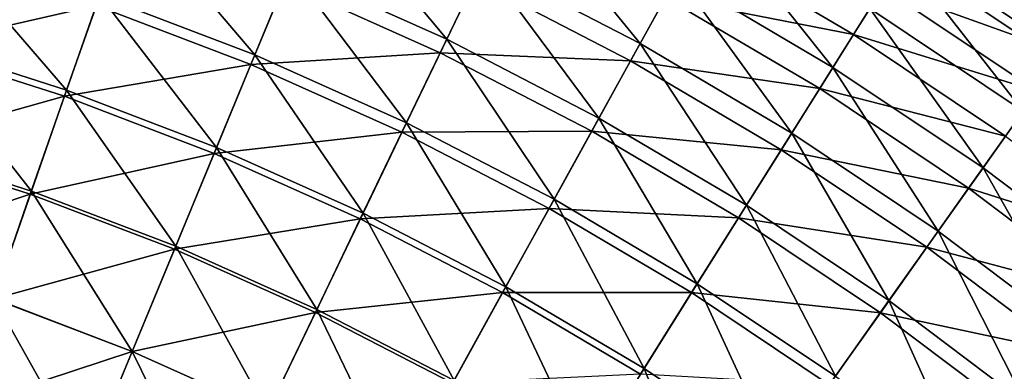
# Model space of a CAD drawing. Header units: millimetres. Extents: x -63 to 63, y -63 to 63.
# Tile 102 of 107: x 15.75 to 33.01, y 42.44 to 48.59. Entities that reach past the tile are written whole.
import ezdxf

# ---------------------------------------------------------------- set-up
doc = ezdxf.new("R2010")
doc.units = ezdxf.units.MM
doc.header["$LTSCALE"] = 106.095679
doc.layers.add('11', color=7, linetype='CONTINUOUS')
doc.layers.add('7', color=7, linetype='CONTINUOUS')

msp = doc.modelspace()

# ---------------------------------------------------------------- linework, layer by layer
at = {"layer": '11', "linetype": 'Continuous'}
for points in [[(34.446, 48.547, -32.81), (31.318, 49.843, -29.776), (31.669, 50.402, -32.81), (34.446, 48.547, -32.81)], [(34.446, 48.547, -32.81), (31.669, 50.402, -32.81), (34.737, 48.958, -35.874), (34.446, 48.547, -32.81)], [(30.37, 48.334, -23.828), (27.072, 48.983, -20.931), (27.612, 49.961, -23.828), (30.37, 48.334, -23.828)], [(30.37, 48.334, -23.828), (27.612, 49.961, -23.828), (30.885, 49.153, -26.779), (30.37, 48.334, -23.828)], [(17.091, 48.843, -12.634), (13.859, 48.107, -10.025), (14.326, 49.725, -12.634), (17.091, 48.843, -12.634)], [(34.064, 48.008, -29.776), (30.885, 49.153, -26.779), (31.318, 49.843, -29.776), (34.064, 48.008, -29.776)], [(34.064, 48.008, -29.776), (31.318, 49.843, -29.776), (34.446, 48.547, -32.81), (34.064, 48.008, -29.776)], [(19.803, 47.808, -12.634), (17.091, 48.843, -12.634), (20.395, 49.238, -15.327), (19.803, 47.808, -12.634)], [(23.124, 48.017, -15.327), (19.803, 47.808, -12.634), (20.395, 49.238, -15.327), (23.124, 48.017, -15.327)], [(23.124, 48.017, -15.327), (20.395, 49.238, -15.327), (23.735, 49.285, -18.095), (23.124, 48.017, -15.327)], [(26.461, 47.877, -18.095), (23.124, 48.017, -15.327), (23.735, 49.285, -18.095), (26.461, 47.877, -18.095)], [(26.461, 47.877, -18.095), (23.735, 49.285, -18.095), (27.072, 48.983, -20.931), (26.461, 47.877, -18.095)], [(33.592, 47.344, -26.779), (30.37, 48.334, -23.828), (30.885, 49.153, -26.779), (33.592, 47.344, -26.779)], [(33.592, 47.344, -26.779), (30.885, 49.153, -26.779), (34.064, 48.008, -29.776), (33.592, 47.344, -26.779)], [(29.776, 47.388, -20.931), (26.461, 47.877, -18.095), (27.072, 48.983, -20.931), (29.776, 47.388, -20.931)], [(29.776, 47.388, -20.931), (27.072, 48.983, -20.931), (30.37, 48.334, -23.828), (29.776, 47.388, -20.931)], [(16.535, 47.255, -10.025), (13.859, 48.107, -10.025), (17.091, 48.843, -12.634), (16.535, 47.255, -10.025)], [(19.803, 47.808, -12.634), (16.535, 47.255, -10.025), (17.091, 48.843, -12.634), (19.803, 47.808, -12.634)], [(33.033, 46.555, -23.828), (29.776, 47.388, -20.931), (30.37, 48.334, -23.828), (33.033, 46.555, -23.828)], [(33.033, 46.555, -23.828), (30.37, 48.334, -23.828), (33.592, 47.344, -26.779), (33.033, 46.555, -23.828)], [(16.535, 47.255, -10.025), (13.357, 46.363, -7.505), (13.859, 48.107, -10.025), (16.535, 47.255, -10.025)], [(22.452, 46.623, -12.634), (19.803, 47.808, -12.634), (23.124, 48.017, -15.327), (22.452, 46.623, -12.634)], [(25.78, 46.645, -15.327), (22.452, 46.623, -12.634), (23.124, 48.017, -15.327), (25.78, 46.645, -15.327)], [(25.78, 46.645, -15.327), (23.124, 48.017, -15.327), (26.461, 47.877, -18.095), (25.78, 46.645, -15.327)], [(29.103, 46.318, -18.095), (25.78, 46.645, -15.327), (26.461, 47.877, -18.095), (29.103, 46.318, -18.095)], [(29.103, 46.318, -18.095), (26.461, 47.877, -18.095), (29.776, 47.388, -20.931), (29.103, 46.318, -18.095)], [(19.159, 46.253, -10.025), (16.535, 47.255, -10.025), (19.803, 47.808, -12.634), (19.159, 46.253, -10.025)], [(22.452, 46.623, -12.634), (19.159, 46.253, -10.025), (19.803, 47.808, -12.634), (22.452, 46.623, -12.634)], [(32.386, 45.644, -20.931), (29.103, 46.318, -18.095), (29.776, 47.388, -20.931), (32.386, 45.644, -20.931)], [(32.386, 45.644, -20.931), (29.776, 47.388, -20.931), (33.033, 46.555, -23.828), (32.386, 45.644, -20.931)], [(15.936, 45.541, -7.505), (13.357, 46.363, -7.505), (16.535, 47.255, -10.025), (15.936, 45.541, -7.505)], [(19.159, 46.253, -10.025), (15.936, 45.541, -7.505), (16.535, 47.255, -10.025), (19.159, 46.253, -10.025)], [(21.722, 45.106, -10.025), (19.159, 46.253, -10.025), (22.452, 46.623, -12.634), (21.722, 45.106, -10.025)], [(25.031, 45.29, -12.634), (21.722, 45.106, -10.025), (22.452, 46.623, -12.634), (25.031, 45.29, -12.634)], [(25.031, 45.29, -12.634), (22.452, 46.623, -12.634), (25.78, 46.645, -15.327), (25.031, 45.29, -12.634)], [(28.355, 45.126, -15.327), (25.031, 45.29, -12.634), (25.78, 46.645, -15.327), (28.355, 45.126, -15.327)], [(28.355, 45.126, -15.327), (25.78, 46.645, -15.327), (29.103, 46.318, -18.095), (28.355, 45.126, -15.327)], [(35.591, 44.63, -23.828), (32.386, 45.644, -20.931), (33.033, 46.555, -23.828), (35.591, 44.63, -23.828)], [(15.936, 45.541, -7.505), (12.82, 44.498, -5.082), (13.357, 46.363, -7.505), (15.936, 45.541, -7.505)], [(31.655, 44.613, -18.095), (28.355, 45.126, -15.327), (29.103, 46.318, -18.095), (31.655, 44.613, -18.095)], [(31.655, 44.613, -18.095), (29.103, 46.318, -18.095), (32.386, 45.644, -20.931), (31.655, 44.613, -18.095)], [(18.464, 44.576, -7.505), (15.936, 45.541, -7.505), (19.159, 46.253, -10.025), (18.464, 44.576, -7.505)], [(21.722, 45.106, -10.025), (18.464, 44.576, -7.505), (19.159, 46.253, -10.025), (21.722, 45.106, -10.025)], [(34.895, 43.756, -20.931), (31.655, 44.613, -18.095), (32.386, 45.644, -20.931), (34.895, 43.756, -20.931)], [(34.895, 43.756, -20.931), (32.386, 45.644, -20.931), (35.591, 44.63, -23.828), (34.895, 43.756, -20.931)], [(15.294, 43.709, -5.082), (12.82, 44.498, -5.082), (15.936, 45.541, -7.505), (15.294, 43.709, -5.082)], [(18.464, 44.576, -7.505), (15.294, 43.709, -5.082), (15.936, 45.541, -7.505), (18.464, 44.576, -7.505)], [(24.217, 43.817, -10.025), (21.722, 45.106, -10.025), (25.031, 45.29, -12.634), (24.217, 43.817, -10.025)], [(27.531, 43.816, -12.634), (24.217, 43.817, -10.025), (25.031, 45.29, -12.634), (27.531, 43.816, -12.634)], [(27.531, 43.816, -12.634), (25.031, 45.29, -12.634), (28.355, 45.126, -15.327), (27.531, 43.816, -12.634)], [(20.934, 43.471, -7.505), (18.464, 44.576, -7.505), (21.722, 45.106, -10.025), (20.934, 43.471, -7.505)], [(24.217, 43.817, -10.025), (20.934, 43.471, -7.505), (21.722, 45.106, -10.025), (24.217, 43.817, -10.025)], [(30.84, 43.465, -15.327), (27.531, 43.816, -12.634), (28.355, 45.126, -15.327), (30.84, 43.465, -15.327)], [(30.84, 43.465, -15.327), (28.355, 45.126, -15.327), (31.655, 44.613, -18.095), (30.84, 43.465, -15.327)], [(17.721, 42.783, -5.082), (15.294, 43.709, -5.082), (18.464, 44.576, -7.505), (17.721, 42.783, -5.082)], [(20.934, 43.471, -7.505), (17.721, 42.783, -5.082), (18.464, 44.576, -7.505), (20.934, 43.471, -7.505)], [(34.106, 42.768, -18.095), (30.84, 43.465, -15.327), (31.655, 44.613, -18.095), (34.106, 42.768, -18.095)], [(34.106, 42.768, -18.095), (31.655, 44.613, -18.095), (34.895, 43.756, -20.931), (34.106, 42.768, -18.095)], [(17.721, 42.783, -5.082), (14.613, 41.762, -2.761), (15.294, 43.709, -5.082), (17.721, 42.783, -5.082)], [(23.339, 42.229, -7.505), (20.934, 43.471, -7.505), (24.217, 43.817, -10.025), (23.339, 42.229, -7.505)], [(26.636, 42.39, -10.025), (23.339, 42.229, -7.505), (24.217, 43.817, -10.025), (26.636, 42.39, -10.025)], [(26.636, 42.39, -10.025), (24.217, 43.817, -10.025), (27.531, 43.816, -12.634), (26.636, 42.39, -10.025)], [(29.945, 42.203, -12.634), (26.636, 42.39, -10.025), (27.531, 43.816, -12.634), (29.945, 42.203, -12.634)], [(29.945, 42.203, -12.634), (27.531, 43.816, -12.634), (30.84, 43.465, -15.327), (29.945, 42.203, -12.634)], [(20.092, 41.722, -5.082), (17.721, 42.783, -5.082), (20.934, 43.471, -7.505), (20.092, 41.722, -5.082)], [(23.339, 42.229, -7.505), (20.092, 41.722, -5.082), (20.934, 43.471, -7.505), (23.339, 42.229, -7.505)], [(33.229, 41.668, -15.327), (29.945, 42.203, -12.634), (30.84, 43.465, -15.327), (33.229, 41.668, -15.327)], [(33.229, 41.668, -15.327), (30.84, 43.465, -15.327), (34.106, 42.768, -18.095), (33.229, 41.668, -15.327)], [(16.932, 40.876, -2.761), (14.613, 41.762, -2.761), (17.721, 42.783, -5.082), (16.932, 40.876, -2.761)], [(20.092, 41.722, -5.082), (16.932, 40.876, -2.761), (17.721, 42.783, -5.082), (20.092, 41.722, -5.082)]]:
    msp.add_3dface(points, dxfattribs=at)
at = {"layer": '7', "linetype": 'Continuous'}
for points in [[(20.495, 49.479, -12.735), (23.237, 48.252, -12.735), (21.066, 50.857, -15.428), (20.495, 49.479, -12.735)], [(21.066, 50.857, -15.428), (23.237, 48.252, -12.735), (23.884, 49.596, -15.428), (21.066, 50.857, -15.428)], [(23.884, 49.596, -15.428), (26.628, 48.179, -15.428), (24.473, 50.819, -18.193), (23.884, 49.596, -15.428)], [(24.473, 50.819, -18.193), (26.628, 48.179, -15.428), (27.284, 49.367, -18.193), (24.473, 50.819, -18.193)], [(17.152, 49.017, -10.119), (19.873, 47.978, -10.119), (17.688, 50.55, -12.735), (17.152, 49.017, -10.119)], [(17.688, 50.55, -12.735), (19.873, 47.978, -10.119), (20.495, 49.479, -12.735), (17.688, 50.55, -12.735)], [(27.284, 49.367, -18.193), (30.009, 47.759, -18.193), (27.874, 50.433, -21.021), (27.284, 49.367, -18.193)], [(27.874, 50.433, -21.021), (30.009, 47.759, -18.193), (30.658, 48.791, -21.021), (27.874, 50.433, -21.021)], [(31.23, 49.703, -23.906), (33.968, 47.874, -23.906), (31.727, 50.492, -26.841), (31.23, 49.703, -23.906)], [(31.727, 50.492, -26.841), (33.968, 47.874, -23.906), (34.508, 48.634, -26.841), (31.727, 50.492, -26.841)], [(13.891, 48.218, -7.586), (16.573, 47.363, -7.586), (14.376, 49.901, -10.119), (13.891, 48.218, -7.586)], [(14.376, 49.901, -10.119), (16.573, 47.363, -7.586), (17.152, 49.017, -10.119), (14.376, 49.901, -10.119)], [(23.237, 48.252, -12.735), (25.906, 46.873, -12.735), (23.884, 49.596, -15.428), (23.237, 48.252, -12.735)], [(23.884, 49.596, -15.428), (25.906, 46.873, -12.735), (26.628, 48.179, -15.428), (23.884, 49.596, -15.428)], [(30.658, 48.791, -21.021), (33.345, 46.995, -21.021), (31.23, 49.703, -23.906), (30.658, 48.791, -21.021)], [(31.23, 49.703, -23.906), (33.345, 46.995, -21.021), (33.968, 47.874, -23.906), (31.23, 49.703, -23.906)], [(19.873, 47.978, -10.119), (22.532, 46.788, -10.119), (20.495, 49.479, -12.735), (19.873, 47.978, -10.119)], [(20.495, 49.479, -12.735), (22.532, 46.788, -10.119), (23.237, 48.252, -12.735), (20.495, 49.479, -12.735)], [(26.628, 48.179, -15.428), (29.287, 46.61, -15.428), (27.284, 49.367, -18.193), (26.628, 48.179, -15.428)], [(27.284, 49.367, -18.193), (29.287, 46.61, -15.428), (30.009, 47.759, -18.193), (27.284, 49.367, -18.193)], [(16.573, 47.363, -7.586), (19.203, 46.359, -7.586), (17.152, 49.017, -10.119), (16.573, 47.363, -7.586)], [(17.152, 49.017, -10.119), (19.203, 46.359, -7.586), (19.873, 47.978, -10.119), (17.152, 49.017, -10.119)], [(30.009, 47.759, -18.193), (32.64, 46.002, -18.193), (30.658, 48.791, -21.021), (30.009, 47.759, -18.193)], [(30.658, 48.791, -21.021), (32.64, 46.002, -18.193), (33.345, 46.995, -21.021), (30.658, 48.791, -21.021)], [(13.372, 46.416, -5.143), (15.954, 45.593, -5.143), (13.891, 48.218, -7.586), (13.372, 46.416, -5.143)], [(13.891, 48.218, -7.586), (15.954, 45.593, -5.143), (16.573, 47.363, -7.586), (13.891, 48.218, -7.586)], [(22.532, 46.788, -10.119), (25.12, 45.451, -10.119), (23.237, 48.252, -12.735), (22.532, 46.788, -10.119)], [(23.237, 48.252, -12.735), (25.12, 45.451, -10.119), (25.906, 46.873, -12.735), (23.237, 48.252, -12.735)], [(25.906, 46.873, -12.735), (28.493, 45.346, -12.735), (26.628, 48.179, -15.428), (25.906, 46.873, -12.735)], [(26.628, 48.179, -15.428), (28.493, 45.346, -12.735), (29.287, 46.61, -15.428), (26.628, 48.179, -15.428)], [(19.203, 46.359, -7.586), (21.772, 45.21, -7.586), (19.873, 47.978, -10.119), (19.203, 46.359, -7.586)], [(19.873, 47.978, -10.119), (21.772, 45.21, -7.586), (22.532, 46.788, -10.119), (19.873, 47.978, -10.119)], [(29.287, 46.61, -15.428), (31.855, 44.895, -15.428), (30.009, 47.759, -18.193), (29.287, 46.61, -15.428)], [(30.009, 47.759, -18.193), (31.855, 44.895, -15.428), (32.64, 46.002, -18.193), (30.009, 47.759, -18.193)], [(15.954, 45.593, -5.143), (18.485, 44.627, -5.143), (16.573, 47.363, -7.586), (15.954, 45.593, -5.143)], [(16.573, 47.363, -7.586), (18.485, 44.627, -5.143), (19.203, 46.359, -7.586), (16.573, 47.363, -7.586)], [(32.64, 46.002, -18.193), (35.168, 44.099, -18.193), (33.345, 46.995, -21.021), (32.64, 46.002, -18.193)], [(21.772, 45.21, -7.586), (24.272, 43.918, -7.586), (22.532, 46.788, -10.119), (21.772, 45.21, -7.586)], [(22.532, 46.788, -10.119), (24.272, 43.918, -7.586), (25.12, 45.451, -10.119), (22.532, 46.788, -10.119)], [(25.12, 45.451, -10.119), (27.629, 43.971, -10.119), (25.906, 46.873, -12.735), (25.12, 45.451, -10.119)], [(25.906, 46.873, -12.735), (27.629, 43.971, -10.119), (28.493, 45.346, -12.735), (25.906, 46.873, -12.735)], [(28.493, 45.346, -12.735), (30.991, 43.677, -12.735), (29.287, 46.61, -15.428), (28.493, 45.346, -12.735)], [(29.287, 46.61, -15.428), (30.991, 43.677, -12.735), (31.855, 44.895, -15.428), (29.287, 46.61, -15.428)], [(13.372, 46.416, -5.143), (15.295, 43.711, -2.797), (15.954, 45.593, -5.143), (13.372, 46.416, -5.143)], [(18.485, 44.627, -5.143), (20.958, 43.52, -5.143), (19.203, 46.359, -7.586), (18.485, 44.627, -5.143)], [(19.203, 46.359, -7.586), (20.958, 43.52, -5.143), (21.772, 45.21, -7.586), (19.203, 46.359, -7.586)], [(31.855, 44.895, -15.428), (34.322, 43.038, -15.428), (32.64, 46.002, -18.193), (31.855, 44.895, -15.428)], [(32.64, 46.002, -18.193), (34.322, 43.038, -15.428), (35.168, 44.099, -18.193), (32.64, 46.002, -18.193)], [(15.295, 43.711, -2.797), (17.722, 42.784, -2.797), (15.954, 45.593, -5.143), (15.295, 43.711, -2.797)], [(15.954, 45.593, -5.143), (17.722, 42.784, -2.797), (18.485, 44.627, -5.143), (15.954, 45.593, -5.143)], [(24.272, 43.918, -7.586), (26.697, 42.488, -7.586), (25.12, 45.451, -10.119), (24.272, 43.918, -7.586)], [(25.12, 45.451, -10.119), (26.697, 42.488, -7.586), (27.629, 43.971, -10.119), (25.12, 45.451, -10.119)], [(27.629, 43.971, -10.119), (30.051, 42.353, -10.119), (28.493, 45.346, -12.735), (27.629, 43.971, -10.119)], [(28.493, 45.346, -12.735), (30.051, 42.353, -10.119), (30.991, 43.677, -12.735), (28.493, 45.346, -12.735)], [(20.958, 43.52, -5.143), (23.365, 42.276, -5.143), (21.772, 45.21, -7.586), (20.958, 43.52, -5.143)], [(21.772, 45.21, -7.586), (23.365, 42.276, -5.143), (24.272, 43.918, -7.586), (21.772, 45.21, -7.586)], [(30.991, 43.677, -12.735), (33.391, 41.871, -12.735), (31.855, 44.895, -15.428), (30.991, 43.677, -12.735)], [(31.855, 44.895, -15.428), (33.391, 41.871, -12.735), (34.322, 43.038, -15.428), (31.855, 44.895, -15.428)], [(17.722, 42.784, -2.797), (20.093, 41.723, -2.797), (18.485, 44.627, -5.143), (17.722, 42.784, -2.797)], [(18.485, 44.627, -5.143), (20.093, 41.723, -2.797), (20.958, 43.52, -5.143), (18.485, 44.627, -5.143)], [(23.365, 42.276, -5.143), (25.699, 40.9, -5.143), (24.272, 43.918, -7.586), (23.365, 42.276, -5.143)], [(24.272, 43.918, -7.586), (25.699, 40.9, -5.143), (26.697, 42.488, -7.586), (24.272, 43.918, -7.586)], [(26.697, 42.488, -7.586), (29.037, 40.924, -7.586), (27.629, 43.971, -10.119), (26.697, 42.488, -7.586)], [(27.629, 43.971, -10.119), (29.037, 40.924, -7.586), (30.051, 42.353, -10.119), (27.629, 43.971, -10.119)], [(14.599, 41.721, -0.552), (16.915, 40.837, -0.552), (15.295, 43.711, -2.797), (14.599, 41.721, -0.552)], [(15.295, 43.711, -2.797), (16.915, 40.837, -0.552), (17.722, 42.784, -2.797), (15.295, 43.711, -2.797)], [(20.093, 41.723, -2.797), (22.401, 40.531, -2.797), (20.958, 43.52, -5.143), (20.093, 41.723, -2.797)], [(20.958, 43.52, -5.143), (22.401, 40.531, -2.797), (23.365, 42.276, -5.143), (20.958, 43.52, -5.143)], [(30.051, 42.353, -10.119), (32.378, 40.601, -10.119), (30.991, 43.677, -12.735), (30.051, 42.353, -10.119)], [(30.991, 43.677, -12.735), (32.378, 40.601, -10.119), (33.391, 41.871, -12.735), (30.991, 43.677, -12.735)], [(16.915, 40.837, -0.552), (19.178, 39.824, -0.552), (17.722, 42.784, -2.797), (16.915, 40.837, -0.552)], [(17.722, 42.784, -2.797), (19.178, 39.824, -0.552), (20.093, 41.723, -2.797), (17.722, 42.784, -2.797)], [(25.699, 40.9, -5.143), (27.952, 39.394, -5.143), (26.697, 42.488, -7.586), (25.699, 40.9, -5.143)], [(26.697, 42.488, -7.586), (27.952, 39.394, -5.143), (29.037, 40.924, -7.586), (26.697, 42.488, -7.586)]]:
    msp.add_3dface(points, dxfattribs=at)

doc.saveas('drawing.dxf')
